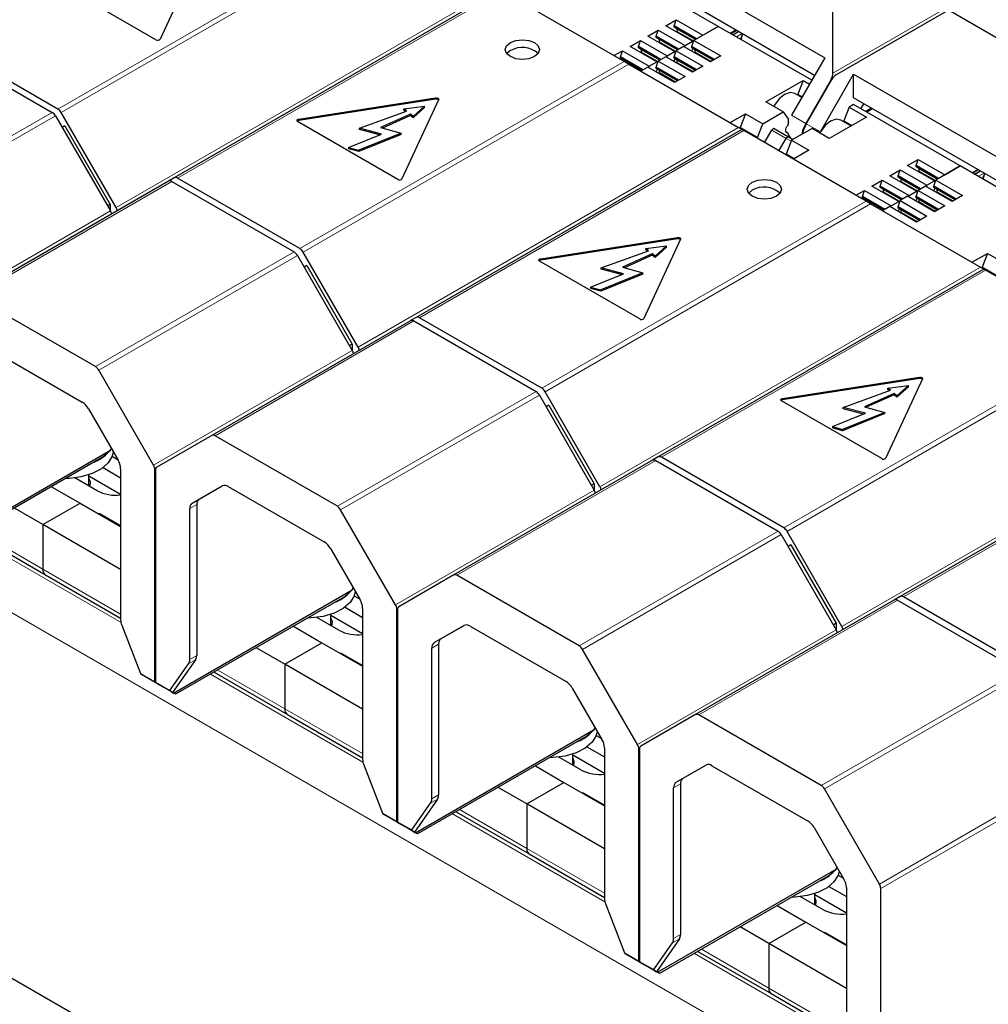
# Model space of a CAD drawing. Header units: millimetres. Extents: x 5 to 418, y 2 to 292.
# Tile 17 of 35: x 252 to 271, y 105 to 124. Entities that reach past the tile are written whole.
import ezdxf

# ---------------------------------------------------------------- set-up
doc = ezdxf.new("R2010")
doc.units = ezdxf.units.MM

msp = doc.modelspace()

# ---------------------------------------------------------------- linework, layer by layer
at = {"color": 7, "linetype": 'Continuous', "lineweight": 18}
for p, q in [((275.7158, 127.1103), (268.2429, 122.7963)), ((253.0208, 122.0898), (259.3888, 125.766)), ((253.0848, 122.0223), (259.4793, 125.7137)), ((261.636, 124.4685), (254.1631, 120.1545)), ((261.7378, 124.4099), (255.3698, 120.7337)), ((265.5082, 123.4268), (265.1837, 123.6141)), ((266.3447, 123.5089), (266.4578, 123.5743)), ((265.1575, 123.2243), (264.833, 123.4117)), ((264.8068, 123.0219), (264.4823, 123.2092)), ((265.8512, 123.0263), (265.5345, 123.2092)), ((257.7725, 119.3467), (264.1405, 123.0228)), ((257.8365, 119.2791), (264.231, 122.9706)), ((265.5005, 122.8239), (265.1837, 123.0067)), ((265.1498, 122.6214), (264.833, 122.8042)), ((268.2297, 122.6842), (268.2054, 122.6702)), ((260.4389, 122.2808), (260.4389, 122.3069)), ((249.0044, 119.7712), (252.9077, 122.0245)), ((249.0684, 119.7037), (252.9717, 121.9569)), ((257.7498, 121.8648), (257.7498, 121.891)), ((267.7075, 121.8078), (267.4303, 121.9678)), ((266.3877, 121.7253), (258.9149, 117.4114)), ((267.0407, 121.6755), (267.3235, 121.5122)), ((267.7188, 121.8012), (267.996, 121.6412)), ((266.4896, 121.6668), (260.1216, 117.9906)), ((267.3235, 121.5122), (267.4218, 121.4555)), ((270.26, 120.6837), (269.9355, 120.871)), ((271.0964, 120.7658), (271.2096, 120.8311)), ((255.2567, 120.6684), (251.3535, 118.4151)), ((269.9092, 120.4812), (269.5848, 120.6685)), ((269.5585, 120.2787), (269.2341, 120.4661)), ((270.603, 120.2832), (270.2862, 120.4661)), ((262.5243, 116.6036), (268.8923, 120.2797)), ((262.5883, 116.536), (268.9828, 120.2275)), ((270.2523, 120.0807), (269.9355, 120.2636)), ((254.05, 120.0892), (250.1468, 117.8359)), ((269.9015, 119.8783), (269.5848, 120.0611)), ((265.1907, 119.5377), (265.1907, 119.5638)), ((253.7562, 117.0281), (257.6594, 119.2814)), ((253.8202, 116.9605), (257.7234, 119.2138)), ((262.5015, 119.1217), (262.5015, 119.1478)), ((271.1395, 118.9822), (263.6667, 114.6682)), ((278.3784, 97.0321), (240.4774, 118.9118)), ((271.2413, 118.9236), (264.8733, 115.2475)), ((260.0084, 117.9253), (256.1052, 115.672)), ((267.2761, 113.8604), (273.644, 117.5366)), ((267.3401, 113.7929), (273.7346, 117.4843)), ((258.8018, 117.3461), (254.8985, 115.0928)), ((269.9424, 116.7945), (269.9424, 116.8207)), ((258.5079, 114.285), (262.4112, 116.5382)), ((258.5719, 114.2174), (262.4752, 116.4707)), ((267.2533, 116.3786), (267.2533, 116.4047)), ((275.8913, 116.2391), (268.4184, 111.9251)), ((275.9931, 116.1805), (269.6251, 112.5044)), ((264.7602, 115.1822), (260.857, 112.9289)), ((254.925, 115.0036), (254.9372, 115.0106)), ((263.5535, 114.6029), (259.6503, 112.3496)), ((255.6592, 114.3492), (255.795, 114.4276)), ((255.7453, 114.3177), (255.6095, 114.2393)), ((252.7245, 113.0501), (251.4059, 113.8113)), ((263.2597, 111.5418), (267.1629, 113.7951)), ((254.2591, 112.0009), (251.2644, 113.7297)), ((263.3237, 111.4743), (267.2269, 113.7276)), ((252.7245, 113.0501), (254.2519, 112.1684)), ((269.512, 112.439), (265.6087, 110.1858)), ((259.6768, 112.2604), (259.6889, 112.2674)), ((268.3053, 111.8598), (264.402, 109.6065)), ((260.411, 111.6061), (260.5467, 111.6844)), ((260.497, 111.5746), (260.3613, 111.4962)), ((255.5868, 111.193), (255.7225, 111.2714)), ((255.7453, 111.3562), (255.6095, 111.2778)), ((257.4763, 110.307), (256.1576, 111.0682)), ((268.0115, 108.7987), (271.9147, 111.052)), ((254.6432, 111.0005), (254.925, 110.8378)), ((254.6591, 110.9805), (254.9317, 110.8231)), ((259.0108, 109.2578), (256.0162, 110.9866)), ((268.0755, 108.7311), (271.9787, 110.9844)), ((254.9364, 110.8313), (255.2182, 110.6686)), ((254.943, 110.8166), (255.2156, 110.6592)), ((257.4763, 110.307), (259.0036, 109.4252)), ((264.4286, 109.5173), (264.4407, 109.5243)), ((273.057, 109.1167), (269.1538, 106.8634)), ((265.1627, 108.8629), (265.2985, 108.9413)), ((269.1803, 106.7742), (273.0835, 109.0275)), ((265.2488, 108.8314), (265.113, 108.7531)), ((260.3385, 108.4498), (260.4743, 108.5282)), ((260.497, 108.6131), (260.3613, 108.5347)), ((259.395, 108.2574), (259.6768, 108.0947)), ((259.4108, 108.2374), (259.6834, 108.08)), ((263.7626, 106.5146), (260.7679, 108.2434)), ((262.228, 107.5638), (260.9094, 108.3251)), ((259.6881, 108.0881), (259.97, 107.9254)), ((259.6947, 108.0735), (259.9673, 107.9161)), ((262.228, 107.5638), (263.7554, 106.6821)), ((265.2488, 105.87), (265.113, 105.7916)), ((265.0903, 105.7067), (265.2261, 105.7851)), ((264.1467, 105.5142), (264.4286, 105.3515)), ((264.1626, 105.4943), (264.4352, 105.3369)), ((268.5144, 103.7715), (265.5197, 105.5003)), ((266.9798, 104.8207), (265.6611, 105.582)), ((264.4399, 105.345), (264.7217, 105.1823)), ((264.4465, 105.3303), (264.7191, 105.173)), ((266.9798, 104.8207), (268.5071, 103.939))]:
    msp.add_line(p, q, dxfattribs=at)
at = {"color": 7, "linetype": 'Continuous', "lineweight": 25}
for p, q in [((263.8968, 125.5146), (268.0829, 123.098)), ((268.2429, 122.7963), (268.2429, 125.2866)), ((255.7459, 125.0161), (255.0254, 123.4637)), ((267.8829, 122.7516), (263.8968, 125.0527)), ((265.9898, 123.7138), (263.8968, 124.9221)), ((254.9451, 123.4513), (252.9765, 124.5877)), ((261.7003, 124.4315), (255.3058, 120.7401)), ((264.1405, 123.0228), (261.7378, 124.4099)), ((270.4639, 124.0044), (268.3072, 122.7592)), ((270.5545, 124.0134), (272.9572, 122.6263)), ((264.9575, 123.7252), (265.1611, 123.8427)), ((265.1215, 123.7219), (265.1611, 123.8427)), ((265.1611, 123.8427), (265.6872, 123.539)), ((264.6068, 123.5227), (264.8104, 123.6403)), ((264.7708, 123.5194), (264.8104, 123.6403)), ((264.8104, 123.6403), (265.3365, 123.3366)), ((265.4836, 123.4215), (264.9575, 123.7252)), ((265.5627, 123.4672), (265.1215, 123.7219)), ((265.1215, 123.6958), (265.1215, 123.7219)), ((265.5401, 123.4541), (265.1215, 123.6958)), ((265.1837, 123.6599), (265.1215, 123.6958)), ((265.5401, 123.4541), (265.1837, 123.6599)), ((265.1837, 123.6141), (265.1837, 123.6599)), ((265.9898, 123.7138), (265.5118, 123.4378)), ((265.6872, 123.539), (265.9898, 123.7138)), ((267.8263, 122.6536), (265.9898, 123.7138)), ((266.2218, 123.5799), (266.3349, 123.6452)), ((266.3523, 123.6352), (266.2392, 123.5698)), ((266.2731, 123.5502), (266.3863, 123.6156)), ((266.3907, 123.613), (266.2775, 123.5477)), ((253.0208, 122.0898), (250.6181, 123.4769)), ((264.2561, 123.3203), (264.4596, 123.4378)), ((264.4201, 123.317), (264.4596, 123.4378)), ((264.4596, 123.4378), (264.9857, 123.1341)), ((265.1329, 123.219), (264.6068, 123.5227)), ((265.212, 123.2647), (264.7708, 123.5194)), ((264.7708, 123.4933), (264.7708, 123.5194)), ((265.1894, 123.2517), (264.7708, 123.4933)), ((264.833, 123.4574), (264.7708, 123.4933)), ((265.1894, 123.2517), (264.833, 123.4574)), ((264.833, 123.4117), (264.833, 123.4574)), ((265.3365, 123.3366), (265.4836, 123.4215)), ((265.4722, 123.317), (265.5118, 123.4378)), ((265.4977, 123.3947), (265.4836, 123.4215)), ((265.5118, 123.4378), (266.0379, 123.1341)), ((266.4676, 123.5581), (266.4275, 123.4611)), ((250.5049, 123.4116), (252.9077, 122.0245)), ((261.9056, 123.2372), (261.8358, 123.1785)), ((263.9407, 123.1382), (264.1089, 123.2353)), ((264.0693, 123.1145), (264.1089, 123.2353)), ((264.1089, 123.2353), (264.635, 122.9316)), ((264.7821, 123.0166), (264.2561, 123.3203)), ((264.8613, 123.0623), (264.4201, 123.317)), ((264.4201, 123.2908), (264.4201, 123.317)), ((264.8387, 123.0492), (264.4201, 123.2908)), ((264.4823, 123.2549), (264.4201, 123.2908)), ((264.8387, 123.0492), (264.4823, 123.2549)), ((264.4823, 123.2092), (264.4823, 123.2549)), ((265.1215, 123.1145), (265.1611, 123.2353)), ((265.3082, 123.3203), (265.1611, 123.2353)), ((265.1611, 123.2353), (265.6872, 122.9316)), ((265.8343, 123.0166), (265.3082, 123.3203)), ((265.3365, 123.3366), (265.3275, 123.3092)), ((265.4694, 123.2272), (265.4977, 123.2761)), ((265.9135, 123.0623), (265.4722, 123.317)), ((265.4722, 123.2908), (265.4722, 123.317)), ((265.8908, 123.0492), (265.4722, 123.2908)), ((265.5345, 123.2549), (265.4722, 123.2908)), ((265.8908, 123.0492), (265.5345, 123.2549)), ((265.5345, 123.2092), (265.5345, 123.2549)), ((264.5106, 122.8598), (264.0693, 123.1145)), ((264.0693, 123.0884), (264.0693, 123.1145)), ((264.4879, 122.8467), (264.0693, 123.0884)), ((264.1316, 123.0524), (264.0693, 123.0884)), ((264.4879, 122.8467), (264.1316, 123.0524)), ((264.1316, 123.028), (264.1316, 123.0524)), ((264.7708, 122.912), (264.8104, 123.0329)), ((264.9575, 123.1178), (264.8104, 123.0329)), ((264.8104, 123.0329), (265.3365, 122.7292)), ((265.4836, 122.8141), (264.9575, 123.1178)), ((264.9857, 123.1341), (264.9768, 123.1067)), ((264.9857, 123.1341), (265.1329, 123.219)), ((265.1187, 123.0247), (265.147, 123.0737)), ((265.5627, 122.8598), (265.1215, 123.1145)), ((265.1215, 123.0884), (265.1215, 123.1145)), ((265.5401, 122.8467), (265.1215, 123.0884)), ((265.1837, 123.0524), (265.1215, 123.0884)), ((265.147, 123.1922), (265.1329, 123.219)), ((265.5401, 122.8467), (265.1837, 123.0524)), ((265.1837, 123.0067), (265.1837, 123.0524)), ((266.0379, 123.1341), (265.8343, 123.0166)), ((268.0829, 123.098), (267.4303, 121.9678)), ((264.231, 122.9706), (266.3877, 121.7253)), ((264.6068, 122.9153), (264.4667, 122.8345)), ((265.1329, 122.6116), (264.6068, 122.9153)), ((264.635, 122.9316), (264.626, 122.9042)), ((264.635, 122.9316), (264.7821, 123.0166)), ((264.768, 122.8223), (264.7963, 122.8712)), ((265.212, 122.6573), (264.7708, 122.912)), ((264.7708, 122.8859), (264.7708, 122.912)), ((265.1894, 122.6443), (264.7708, 122.8859)), ((264.833, 122.85), (264.7708, 122.8859)), ((264.7963, 122.9898), (264.7821, 123.0166)), ((265.1894, 122.6443), (264.833, 122.85)), ((264.833, 122.8042), (264.833, 122.85)), ((265.6872, 122.9316), (265.4836, 122.8141)), ((265.3365, 122.7292), (265.1329, 122.6116)), ((266.9262, 122.2296), (267.6557, 122.6507)), ((267.6557, 122.6507), (267.5511, 122.3814)), ((267.6557, 122.6507), (267.7824, 122.5776)), ((268.2054, 122.6702), (267.7075, 121.8078)), ((268.2167, 122.6636), (267.7188, 121.8012)), ((267.996, 121.6412), (268.6486, 122.7715)), ((268.6486, 122.7715), (272.8346, 120.3549)), ((268.6486, 122.3096), (268.6486, 122.7715)), ((257.7498, 121.891), (260.4389, 122.3069)), ((260.4389, 122.2808), (257.7498, 121.8648)), ((260.4977, 122.273), (259.7771, 120.7206)), ((267.6303, 122.3142), (267.4909, 122.3947)), ((267.5511, 122.3599), (267.5511, 122.3814)), ((267.5511, 122.3814), (267.6396, 122.3303)), ((272.6346, 120.0085), (268.6486, 122.3096)), ((259.8139, 122.0947), (260.2197, 122.1466)), ((259.8684, 122.0498), (259.8139, 122.0947)), ((259.8139, 122.0686), (259.8139, 122.0947)), ((259.8464, 122.0418), (259.8139, 122.0686)), ((260.2197, 122.1466), (259.9964, 121.9443)), ((260.2197, 122.1205), (259.9964, 121.9182)), ((260.2197, 122.1205), (260.2197, 122.1466)), ((267.2656, 122.0337), (266.9262, 122.2296)), ((268.5607, 122.1282), (268.4562, 121.8589)), ((268.6486, 122.1789), (268.5607, 122.1282)), ((268.5607, 122.1282), (268.9002, 121.9323)), ((270.7416, 120.9706), (268.6486, 122.1789)), ((268.792, 122.0961), (268.8486, 122.1941)), ((268.9994, 122.1071), (268.8862, 122.0417)), ((269.022, 122.094), (268.9088, 122.0287)), ((252.9717, 121.9569), (254.05, 120.0892)), ((254.1631, 120.1545), (253.0848, 122.0223)), ((258.9405, 121.715), (259.8684, 122.0498)), ((259.9418, 121.9892), (259.3566, 121.7253)), ((259.9418, 121.9631), (259.3929, 121.7155)), ((259.9964, 121.9443), (259.9418, 121.9892)), ((259.9418, 121.9631), (259.9418, 121.9892)), ((259.9964, 121.9182), (259.9418, 121.9631)), ((259.9964, 121.9182), (259.9964, 121.9443)), ((266.2202, 121.8221), (266.5243, 121.9976)), ((266.5243, 121.9976), (266.4198, 121.7282)), ((266.5243, 121.9976), (266.8637, 121.8017)), ((266.8637, 121.8017), (267.2656, 122.0337)), ((267.2656, 122.0337), (267.3701, 121.885)), ((267.3701, 121.8301), (267.3701, 121.885)), ((268.9002, 121.9323), (268.1707, 121.5112)), ((268.596, 121.7567), (268.396, 121.8721)), ((253.1583, 121.7564), (253.1051, 121.7257)), ((253.1583, 121.7564), (254.0482, 120.215)), ((259.6968, 120.7082), (257.7282, 121.8446)), ((259.3759, 121.5978), (258.9405, 121.715)), ((258.9405, 121.6889), (258.9405, 121.715)), ((259.3371, 121.5821), (258.9405, 121.6889)), ((259.3566, 121.7253), (259.7585, 121.6171)), ((266.4521, 121.6884), (260.0576, 117.997)), ((266.4198, 121.7069), (266.4198, 121.7282)), ((266.7592, 121.5323), (266.4198, 121.7282)), ((266.7592, 121.5323), (266.8637, 121.8017)), ((266.8991, 121.4303), (267.0407, 121.6755)), ((267.3715, 121.5399), (267.0887, 121.7032)), ((267.8313, 121.7071), (267.4294, 121.4751)), ((268.1707, 121.5112), (267.8313, 121.7071)), ((268.4562, 121.8589), (268.6146, 121.7674)), ((268.4562, 121.8374), (268.4562, 121.8589)), ((258.7279, 121.3358), (259.3759, 121.5978)), ((259.7585, 121.6171), (258.9288, 121.2817)), ((259.7585, 121.591), (258.9288, 121.2556)), ((259.7585, 121.591), (259.7585, 121.6171)), ((268.8923, 120.2797), (266.4896, 121.6668)), ((266.7592, 121.5323), (266.7592, 121.5111)), ((267.182, 121.2671), (267.3235, 121.5122)), ((267.3544, 121.6211), (267.3192, 121.6415)), ((267.4566, 121.4908), (267.3715, 121.5399)), ((258.7279, 121.3358), (258.9288, 121.2817)), ((258.7279, 121.3358), (258.7279, 121.3097)), ((258.9288, 121.2556), (258.7279, 121.3097)), ((267.4294, 121.4751), (267.3249, 121.2057)), ((267.4294, 121.4751), (267.7688, 121.2792)), ((258.9288, 121.2556), (258.9288, 121.2817)), ((267.4832, 121.1143), (267.3249, 121.2057)), ((267.3249, 121.1846), (267.3249, 121.2057)), ((267.7688, 121.2792), (267.4649, 121.1037)), ((269.7093, 120.9821), (269.9128, 121.0996)), ((269.8733, 120.9788), (269.9128, 121.0996)), ((269.9128, 121.0996), (270.4389, 120.7959)), ((270.2353, 120.6784), (269.7093, 120.9821)), ((270.3145, 120.7241), (269.8733, 120.9788)), ((269.8733, 120.9527), (269.8733, 120.9788)), ((270.2919, 120.711), (269.8733, 120.9527)), ((269.9355, 120.9167), (269.8733, 120.9527)), ((270.2919, 120.711), (269.9355, 120.9167)), ((269.9355, 120.871), (269.9355, 120.9167)), ((270.7416, 120.9706), (270.2636, 120.6947)), ((270.4389, 120.7959), (270.7416, 120.9706)), ((272.5781, 119.9105), (270.7416, 120.9706)), ((270.9735, 120.8367), (271.0867, 120.9021)), ((255.3058, 120.7401), (255.1938, 120.6754)), ((257.7725, 119.3467), (255.3698, 120.7337)), ((269.3585, 120.7796), (269.5621, 120.8971)), ((269.8846, 120.4759), (269.3585, 120.7796)), ((269.5226, 120.7763), (269.5621, 120.8971)), ((269.9638, 120.5216), (269.5226, 120.7763)), ((269.5226, 120.7502), (269.5226, 120.7763)), ((269.9411, 120.5085), (269.5226, 120.7502)), ((269.5848, 120.7143), (269.5226, 120.7502)), ((269.5621, 120.8971), (270.0882, 120.5934)), ((269.9411, 120.5085), (269.5848, 120.7143)), ((269.5848, 120.6685), (269.5848, 120.7143)), ((271.1041, 120.892), (270.9909, 120.8267)), ((271.0249, 120.8071), (271.138, 120.8724)), ((271.1424, 120.8699), (271.0293, 120.8046)), ((271.2194, 120.8149), (271.1792, 120.718)), ((255.1927, 120.6748), (251.2895, 118.4215)), ((255.2567, 120.6684), (257.6594, 119.2814)), ((269.0078, 120.5771), (269.2114, 120.6947)), ((269.5339, 120.2734), (269.0078, 120.5771)), ((269.1718, 120.5738), (269.2114, 120.6947)), ((269.613, 120.3191), (269.1718, 120.5738)), ((269.1718, 120.5477), (269.1718, 120.5738)), ((269.5904, 120.3061), (269.1718, 120.5477)), ((269.2341, 120.5118), (269.1718, 120.5477)), ((269.2114, 120.6947), (269.7375, 120.391)), ((270.06, 120.5771), (269.9128, 120.4922)), ((270.5861, 120.2734), (270.06, 120.5771)), ((270.0882, 120.5934), (270.0792, 120.566)), ((270.0882, 120.5934), (270.2353, 120.6784)), ((270.2212, 120.4841), (270.2495, 120.533)), ((270.224, 120.5738), (270.2636, 120.6947)), ((270.6652, 120.3191), (270.224, 120.5738)), ((270.224, 120.5477), (270.224, 120.5738)), ((270.6426, 120.3061), (270.224, 120.5477)), ((270.2862, 120.5118), (270.224, 120.5477)), ((270.2495, 120.6516), (270.2353, 120.6784)), ((270.2636, 120.6947), (270.7897, 120.391)), ((266.6574, 120.4941), (266.5876, 120.4353)), ((268.6924, 120.3951), (268.8607, 120.4922)), ((268.8211, 120.3714), (268.8607, 120.4922)), ((269.2623, 120.1167), (268.8211, 120.3714)), ((268.8211, 120.3452), (268.8211, 120.3714)), ((269.2397, 120.1036), (268.8211, 120.3452)), ((268.8833, 120.3093), (268.8211, 120.3452)), ((268.8607, 120.4922), (269.3868, 120.1885)), ((269.5904, 120.3061), (269.2341, 120.5118)), ((269.2341, 120.4661), (269.2341, 120.5118)), ((269.7093, 120.3747), (269.5621, 120.2897)), ((270.2353, 120.071), (269.7093, 120.3747)), ((269.7375, 120.391), (269.7285, 120.3636)), ((269.7375, 120.391), (269.8846, 120.4759)), ((269.8705, 120.2816), (269.8987, 120.3305)), ((269.8733, 120.3714), (269.9128, 120.4922)), ((270.3145, 120.1167), (269.8733, 120.3714)), ((269.8733, 120.3452), (269.8733, 120.3714)), ((270.2919, 120.1036), (269.8733, 120.3452)), ((269.9355, 120.3093), (269.8733, 120.3452)), ((269.8987, 120.4491), (269.8846, 120.4759)), ((269.9128, 120.4922), (270.4389, 120.1885)), ((270.6426, 120.3061), (270.2862, 120.5118)), ((270.2862, 120.4661), (270.2862, 120.5118)), ((270.7897, 120.391), (270.5861, 120.2734)), ((254.0482, 120.215), (253.9951, 120.1843)), ((254.0482, 120.215), (254.0482, 120.0923)), ((269.2397, 120.1036), (268.8833, 120.3093)), ((268.8833, 120.2849), (268.8833, 120.3093)), ((268.9828, 120.2275), (271.1395, 118.9822)), ((269.3585, 120.1722), (269.2185, 120.0914)), ((269.8846, 119.8685), (269.3585, 120.1722)), ((269.3868, 120.1885), (269.3778, 120.1611)), ((269.3868, 120.1885), (269.5339, 120.2734)), ((269.5198, 120.0791), (269.548, 120.1281)), ((269.5226, 120.1689), (269.5621, 120.2897)), ((269.9638, 119.9142), (269.5226, 120.1689)), ((269.5226, 120.1428), (269.5226, 120.1689)), ((269.9411, 119.9011), (269.5226, 120.1428)), ((269.5848, 120.1068), (269.5226, 120.1428)), ((269.548, 120.2466), (269.5339, 120.2734)), ((269.5621, 120.2897), (270.0882, 119.986)), ((270.2919, 120.1036), (269.9355, 120.3093)), ((269.9355, 120.2636), (269.9355, 120.3093)), ((270.4389, 120.1885), (270.2353, 120.071)), ((269.9411, 119.9011), (269.5848, 120.1068)), ((269.5848, 120.0611), (269.5848, 120.1068)), ((270.0882, 119.986), (269.8846, 119.8685)), ((262.5015, 119.1478), (265.1907, 119.5638)), ((265.1907, 119.5377), (262.5015, 119.1217)), ((265.2494, 119.5299), (264.5289, 117.9775)), ((264.5657, 119.3516), (264.9714, 119.4035)), ((264.9714, 119.4035), (264.7481, 119.2012)), ((264.9714, 119.3774), (264.7481, 119.175)), ((264.9714, 119.3774), (264.9714, 119.4035)), ((257.7234, 119.2138), (258.8018, 117.3461)), ((258.9149, 117.4114), (257.8365, 119.2791)), ((263.6922, 118.9719), (264.6202, 119.3066)), ((264.6936, 119.2461), (264.1084, 118.9822)), ((264.6936, 119.22), (264.1447, 118.9724)), ((264.6202, 119.3066), (264.5657, 119.3516)), ((264.5657, 119.3255), (264.5657, 119.3516)), ((264.5981, 119.2987), (264.5657, 119.3255)), ((264.7481, 119.2012), (264.6936, 119.2461)), ((264.6936, 119.22), (264.6936, 119.2461)), ((264.7481, 119.175), (264.6936, 119.22)), ((264.7481, 119.175), (264.7481, 119.2012)), ((270.972, 119.0789), (271.276, 119.2545)), ((271.276, 119.2545), (271.1715, 118.9851)), ((271.276, 119.2545), (271.6154, 119.0585)), ((257.91, 119.0133), (257.8569, 118.9826)), ((257.91, 119.0133), (258.8, 117.4718)), ((264.4486, 117.965), (262.48, 119.1015)), ((264.1277, 118.8547), (263.6922, 118.9719)), ((263.6922, 118.9458), (263.6922, 118.9719)), ((264.1084, 118.9822), (264.5102, 118.874)), ((271.1715, 118.9637), (271.1715, 118.9851)), ((271.5109, 118.7892), (271.1715, 118.9851)), ((263.4797, 118.5927), (264.1277, 118.8547)), ((264.5102, 118.874), (263.6806, 118.5386)), ((264.5102, 118.8478), (263.6806, 118.5125)), ((264.0889, 118.839), (263.6922, 118.9458)), ((264.5102, 118.8478), (264.5102, 118.874)), ((271.2038, 118.9453), (264.8093, 115.2538)), ((273.644, 117.5366), (271.2413, 118.9236)), ((263.4797, 118.5927), (263.6806, 118.5386)), ((263.4797, 118.5927), (263.4797, 118.5666)), ((253.7562, 117.0281), (251.3535, 118.4151)), ((263.6806, 118.5125), (263.4797, 118.5666)), ((263.6806, 118.5125), (263.6806, 118.5386)), ((259.9444, 117.9316), (256.0412, 115.6784)), ((260.0576, 117.997), (259.9455, 117.9322)), ((260.0084, 117.9253), (262.4112, 116.5382)), ((262.5243, 116.6036), (260.1216, 117.9906)), ((258.8, 117.4718), (258.7469, 117.4412)), ((258.8, 117.4718), (258.8, 117.3491)), ((251.6109, 117.4173), (253.4988, 116.3275)), ((254.8985, 115.0928), (253.8202, 116.9605)), ((267.2533, 116.4047), (269.9424, 116.8207)), ((269.9424, 116.7945), (267.2533, 116.3786)), ((270.0012, 116.7867), (269.2807, 115.2343)), ((269.3174, 116.6085), (269.7232, 116.6604)), ((269.7232, 116.6604), (269.4999, 116.458)), ((269.7232, 116.6343), (269.7232, 116.6604)), ((262.4752, 116.4707), (263.5535, 114.6029)), ((263.6667, 114.6682), (262.5883, 116.536)), ((268.444, 116.2288), (269.3719, 116.5635)), ((269.4454, 116.503), (268.8601, 116.239)), ((269.4454, 116.4768), (268.8964, 116.2293)), ((269.3719, 116.5635), (269.3174, 116.6085)), ((269.3174, 116.5823), (269.3174, 116.6085)), ((269.3499, 116.5555), (269.3174, 116.5823)), ((269.4999, 116.458), (269.4454, 116.503)), ((269.4454, 116.4768), (269.4454, 116.503)), ((269.4999, 116.4319), (269.4454, 116.4768)), ((269.7232, 116.6343), (269.4999, 116.4319)), ((269.4999, 116.4319), (269.4999, 116.458)), ((262.6618, 116.2701), (262.6087, 116.2395)), ((262.6618, 116.2701), (263.5517, 114.7287)), ((269.2003, 115.2219), (267.2318, 116.3584)), ((253.6188, 116.2008), (254.2022, 115.1903)), ((268.2314, 115.8496), (268.8795, 116.1115)), ((269.262, 116.1308), (268.4323, 115.7955)), ((269.262, 116.1047), (268.4323, 115.7694)), ((268.8795, 116.1115), (268.444, 116.2288)), ((268.444, 116.2026), (268.444, 116.2288)), ((268.8407, 116.0958), (268.444, 116.2026)), ((268.8601, 116.239), (269.262, 116.1308)), ((269.262, 116.1047), (269.262, 116.1308)), ((275.9556, 116.2021), (269.5611, 112.5107)), ((256.0412, 115.6784), (254.9629, 115.0556)), ((268.2314, 115.8496), (268.4323, 115.7955)), ((268.2314, 115.8496), (268.2314, 115.8234)), ((268.4323, 115.7694), (268.2314, 115.8234)), ((268.4323, 115.7694), (268.4323, 115.7955)), ((258.5079, 114.285), (256.1052, 115.672)), ((250.5392, 113.3588), (254.0492, 115.3852)), ((253.8947, 115.2481), (254.0492, 115.3852)), ((254.0492, 115.3852), (254.0695, 115.4202)), ((253.8947, 115.2481), (250.5806, 113.3349)), ((254.0871, 115.268), (254.1925, 115.2071)), ((264.6962, 115.1885), (260.793, 112.9352)), ((264.8093, 115.2538), (264.6973, 115.1891)), ((264.7602, 115.1822), (267.1629, 113.7951)), ((267.2761, 113.8604), (264.8733, 115.2475)), ((253.6288, 114.6835), (253.6288, 114.9052)), ((253.9071, 115.0453), (254.2519, 114.8462)), ((254.2519, 115.0231), (254.2519, 112.0616)), ((254.925, 110.8378), (254.925, 115.0036)), ((254.9364, 114.997), (254.9364, 110.8313)), ((253.788, 114.5916), (253.3517, 114.8434)), ((254.2519, 114.5196), (253.6288, 114.8793)), ((263.5517, 114.7287), (263.4986, 114.698)), ((263.5517, 114.7287), (263.5517, 114.606)), ((252.8937, 114.6703), (253.4543, 114.3467)), ((255.6592, 114.3492), (256.2426, 114.6861)), ((255.795, 114.4276), (256.2443, 114.687)), ((256.3626, 114.6742), (258.2505, 113.5844)), ((252.7245, 113.9254), (253.4543, 114.3467)), ((253.4543, 114.3467), (254.2519, 113.8862)), ((252.7245, 113.9254), (252.164, 114.249)), ((253.8164, 114.1377), (253.8276, 114.1442)), ((254.2519, 113.8992), (253.8276, 114.1442)), ((253.8276, 114.1312), (253.8276, 114.1442)), ((255.6095, 111.2778), (255.6095, 114.2393)), ((255.7453, 114.3177), (255.7453, 111.3562)), ((259.6503, 112.3496), (258.5719, 114.2174)), ((251.3355, 113.7708), (252.7742, 112.9402)), ((252.7245, 113.9254), (252.7245, 113.0501)), ((254.2519, 113.0437), (252.7245, 113.9254)), ((268.4184, 111.9251), (267.3401, 113.7929)), ((267.2269, 113.7276), (268.3053, 111.8598)), ((258.3705, 113.4577), (258.9539, 112.4472)), ((267.4136, 113.527), (267.3604, 113.4963)), ((267.4136, 113.527), (268.3035, 111.9856)), ((252.7742, 112.9402), (254.2519, 112.0872)), ((260.793, 112.9352), (259.7146, 112.3125)), ((263.2597, 111.5418), (260.857, 112.9289)), ((255.2909, 110.6157), (258.801, 112.642)), ((258.6464, 112.505), (258.801, 112.642)), ((258.801, 112.642), (258.8212, 112.6771)), ((258.6464, 112.505), (255.3323, 110.5918)), ((258.8389, 112.5248), (258.9442, 112.464)), ((269.448, 112.4454), (265.5447, 110.1921)), ((269.5611, 112.5107), (269.4491, 112.446)), ((269.512, 112.439), (271.9147, 111.052)), ((272.0278, 111.1173), (269.6251, 112.5044)), ((258.6589, 112.3021), (259.0036, 112.1031)), ((259.0036, 112.2799), (259.0036, 109.3185)), ((259.6768, 108.0947), (259.6768, 112.2604)), ((259.6881, 112.2539), (259.6881, 108.0881)), ((258.5398, 111.8484), (258.1035, 112.1003)), ((258.3805, 111.9403), (258.3805, 112.162)), ((259.0036, 111.7765), (258.3805, 112.1362)), ((254.2746, 111.9505), (254.6432, 111.0005)), ((257.6455, 111.9271), (258.206, 111.6036)), ((260.411, 111.6061), (260.9944, 111.943)), ((260.5467, 111.6844), (260.996, 111.9439)), ((261.1144, 111.9311), (263.0023, 110.8412)), ((268.3035, 111.9856), (268.2504, 111.9549)), ((268.3035, 111.9856), (268.3035, 111.8629)), ((257.4763, 111.1823), (256.9158, 111.5059)), ((257.4763, 111.1823), (258.206, 111.6036)), ((258.206, 111.6036), (259.0036, 111.1431)), ((260.3613, 108.5347), (260.3613, 111.4962)), ((260.497, 111.5746), (260.497, 108.6131)), ((264.402, 109.6065), (263.3237, 111.4743)), ((255.7225, 111.2714), (255.2702, 110.6277)), ((258.5681, 111.3945), (258.5794, 111.401)), ((259.0036, 111.1561), (258.5794, 111.401)), ((258.5794, 111.388), (258.5794, 111.401)), ((255.2182, 110.6686), (255.5868, 111.193)), ((257.4763, 111.1823), (257.4763, 110.307)), ((259.0036, 110.3006), (257.4763, 111.1823)), ((254.8628, 110.8629), (254.6591, 110.9805)), ((254.8628, 110.8629), (254.8911, 110.8465)), ((254.9402, 110.8182), (254.8911, 110.8465)), ((256.0873, 111.0276), (257.526, 110.1971)), ((254.943, 110.8166), (254.9317, 110.8231)), ((254.9402, 110.8182), (255.0947, 110.7289)), ((255.2192, 110.6571), (254.943, 110.8166)), ((255.2079, 110.6636), (255.0947, 110.7289)), ((255.2702, 110.6277), (255.2156, 110.6592)), ((255.3323, 110.5918), (255.2192, 110.6571)), ((263.1223, 110.7146), (263.7057, 109.7041)), ((257.7749, 101.7406), (242.4573, 110.5833)), ((255.2418, 110.6441), (255.2909, 110.6157)), ((255.2418, 110.6441), (255.2702, 110.6277)), ((255.3323, 110.5918), (255.2909, 110.6157)), ((257.526, 110.1971), (259.0036, 109.3441)), ((265.5447, 110.1921), (264.4664, 109.5694)), ((268.0115, 108.7987), (265.6087, 110.1858)), ((260.0427, 107.8726), (263.5528, 109.8989)), ((263.3982, 109.7619), (263.5528, 109.8989)), ((263.5528, 109.8989), (263.573, 109.9339)), ((263.3982, 109.7619), (260.0841, 107.8487)), ((263.5906, 109.7817), (263.696, 109.7209)), ((263.4106, 109.559), (263.7554, 109.36)), ((263.7554, 109.5368), (263.7554, 106.5753)), ((264.4286, 105.3515), (264.4286, 109.5173)), ((264.4399, 109.5108), (264.4399, 105.345)), ((263.2915, 109.1053), (262.8552, 109.3572)), ((263.1323, 109.1972), (263.1323, 109.4189)), ((263.7554, 109.0333), (263.1323, 109.393)), ((259.0264, 109.2074), (259.395, 108.2574)), ((262.3972, 109.184), (262.9578, 108.8604)), ((265.1627, 108.8629), (265.7461, 109.1998)), ((265.2985, 108.9413), (265.7478, 109.2007)), ((265.8661, 109.188), (267.754, 108.0981)), ((262.228, 108.4392), (261.6675, 108.7628)), ((262.228, 108.4392), (262.9578, 108.8604)), ((262.9578, 108.8604), (263.7554, 108.4)), ((265.113, 105.7916), (265.113, 108.7531)), ((265.2488, 108.8314), (265.2488, 105.87)), ((269.1538, 106.8634), (268.0755, 108.7311)), ((260.4743, 108.5282), (260.0219, 107.8846)), ((263.3199, 108.6514), (263.3311, 108.6579)), ((263.7554, 108.413), (263.3311, 108.6579)), ((263.3311, 108.6449), (263.3311, 108.6579)), ((259.97, 107.9254), (260.3385, 108.4498)), ((262.228, 108.4392), (262.228, 107.5638)), ((263.7554, 107.5574), (262.228, 108.4392)), ((259.6145, 108.1198), (259.4108, 108.2374)), ((260.8391, 108.2845), (262.2778, 107.454)), ((259.6145, 108.1198), (259.6429, 108.1034)), ((259.692, 108.0751), (259.6429, 108.1034)), ((259.6947, 108.0735), (259.6834, 108.08)), ((259.692, 108.0751), (259.8465, 107.9858)), ((259.971, 107.914), (259.6947, 108.0735)), ((259.9596, 107.9205), (259.8465, 107.9858)), ((267.874, 107.9714), (268.4574, 106.9609)), ((260.0219, 107.8846), (259.9673, 107.9161)), ((260.0841, 107.8487), (259.971, 107.914)), ((259.9936, 107.9009), (260.0427, 107.8726)), ((259.9936, 107.9009), (260.0219, 107.8846)), ((260.0841, 107.8487), (260.0427, 107.8726)), ((262.2778, 107.454), (263.7554, 106.6009)), ((268.3045, 107.1558), (268.3247, 107.1908)), ((264.7944, 105.1295), (268.3045, 107.1558)), ((268.15, 107.0187), (264.8358, 105.1055)), ((268.15, 107.0187), (268.3045, 107.1558)), ((268.3424, 107.0386), (268.4477, 106.9777)), ((268.1624, 106.8159), (268.5071, 106.6168)), ((268.5071, 106.7937), (268.5071, 103.8322)), ((268.0433, 106.3622), (267.607, 106.614)), ((267.8841, 106.4541), (267.8841, 106.6758)), ((268.5071, 106.2902), (267.8841, 106.6499)), ((269.1803, 102.6084), (269.1803, 106.7742)), ((263.7781, 106.4642), (264.1467, 105.5142)), ((267.149, 106.4409), (267.7095, 106.1173)), ((266.9798, 105.696), (266.4193, 106.0196)), ((266.9798, 105.696), (267.7095, 106.1173)), ((267.7095, 106.1173), (268.5071, 105.6568)), ((268.0716, 105.9083), (268.0829, 105.9148)), ((268.5071, 105.6698), (268.0829, 105.9148)), ((268.0829, 105.9018), (268.0829, 105.9148)), ((264.7217, 105.1823), (265.0903, 105.7067)), ((265.2261, 105.7851), (264.7737, 105.1414)), ((266.9798, 105.696), (266.9798, 104.8207)), ((268.5071, 104.8143), (266.9798, 105.696)), ((264.3663, 105.3766), (264.1626, 105.4943)), ((265.5908, 105.5414), (267.0295, 104.7108)), ((264.3663, 105.3766), (264.3946, 105.3603)), ((264.4437, 105.3319), (264.3946, 105.3603)), ((264.4465, 105.3303), (264.4352, 105.3369)), ((264.4437, 105.3319), (264.5983, 105.2427)), ((264.7227, 105.1708), (264.4465, 105.3303)), ((264.7114, 105.1774), (264.5983, 105.2427)), ((264.7737, 105.1414), (264.7191, 105.173)), ((264.8358, 105.1055), (264.7227, 105.1708)), ((264.7453, 105.1578), (264.7944, 105.1295)), ((264.7453, 105.1578), (264.7737, 105.1414)), ((264.8358, 105.1055), (264.7944, 105.1295)), ((267.0295, 104.7108), (268.5071, 103.8578))]:
    msp.add_line(p, q, dxfattribs=at)
at = {"color": 7, "linetype": 'Continuous', "lineweight": 25, "flags": 128}
for points in [[(261.9056, 123.394), (262.0146, 123.4361), (262.1432, 123.4508), (262.2718, 123.4361), (262.3808, 123.394), (262.4536, 123.3311), (262.4792, 123.2569), (262.4536, 123.1826), (262.3808, 123.1197), (262.2718, 123.0777), (262.1432, 123.0629), (262.0146, 123.0777), (261.9056, 123.1197), (261.8328, 123.1826), (261.8072, 123.2569), (261.8328, 123.3311), (261.9056, 123.394)], [(266.443, 123.4521), (266.4517, 123.5025), (266.471, 123.5666)], [(260.4389, 122.3069), (260.4513, 122.3079), (260.4637, 122.3069), (260.4753, 122.3042), (260.4853, 122.2998), (260.4929, 122.294), (260.4977, 122.2873), (260.4993, 122.2802), (260.4977, 122.273)], [(267.4909, 122.3947), (267.3992, 122.4125), (267.2909, 122.3748), (267.1827, 122.2875), (267.0909, 122.1637), (267.0787, 122.1416)], [(257.7282, 121.8446), (257.7206, 121.8504), (257.7158, 121.857), (257.7142, 121.8642), (257.7158, 121.8714), (257.7206, 121.8781), (257.7282, 121.8838), (257.7382, 121.8882), (257.7498, 121.891)], [(268.396, 121.8721), (268.3043, 121.89), (268.196, 121.8523), (268.0878, 121.765), (267.996, 121.6412)], [(267.0887, 121.7032), (267.0835, 121.7051), (267.0776, 121.7053), (267.0713, 121.7039), (267.0647, 121.7008), (267.058, 121.6962), (267.0517, 121.6903), (267.0458, 121.6833), (267.0407, 121.6755)], [(267.3544, 121.6211), (267.3377, 121.6234), (267.3247, 121.6328), (267.3164, 121.6486), (267.3136, 121.6694), (267.3164, 121.6935), (267.3247, 121.7189), (267.3377, 121.7434), (267.3544, 121.7649)], [(267.7075, 121.8078), (267.6462, 121.6664), (267.6293, 121.5905)], [(267.7188, 121.8012), (267.6575, 121.6599), (267.6429, 121.5984)], [(267.3235, 121.5122), (267.3286, 121.5201), (267.3345, 121.5271), (267.3409, 121.533), (267.3475, 121.5375), (267.3541, 121.5406), (267.3605, 121.5421), (267.3663, 121.5418), (267.3715, 121.5399)], [(267.3715, 121.5399), (267.3663, 121.5418), (267.3605, 121.5421), (267.3541, 121.5406), (267.3475, 121.5375), (267.3409, 121.533), (267.3345, 121.5271), (267.3286, 121.5201), (267.3235, 121.5122)], [(266.6574, 120.6509), (266.7664, 120.6929), (266.8949, 120.7077), (267.0235, 120.6929), (267.1325, 120.6509), (267.2054, 120.588), (267.2309, 120.5137), (267.2054, 120.4395), (267.1325, 120.3766), (267.0235, 120.3345), (266.8949, 120.3198), (266.7664, 120.3345), (266.6574, 120.3766), (266.5845, 120.4395), (266.5589, 120.5137), (266.5845, 120.588), (266.6574, 120.6509)], [(271.1948, 120.709), (271.2034, 120.7594), (271.2228, 120.8235)], [(265.1907, 119.5638), (265.2031, 119.5648), (265.2155, 119.5638), (265.2271, 119.561), (265.237, 119.5566), (265.2447, 119.5509), (265.2494, 119.5442), (265.2511, 119.537), (265.2494, 119.5299)], [(262.48, 119.1015), (262.4724, 119.1072), (262.4676, 119.1139), (262.4659, 119.1211), (262.4676, 119.1282), (262.4724, 119.1349), (262.48, 119.1407), (262.4899, 119.1451), (262.5015, 119.1478)], [(269.9424, 116.8207), (269.9548, 116.8216), (269.9673, 116.8207), (269.9788, 116.8179), (269.9888, 116.8135), (269.9964, 116.8078), (270.0012, 116.8011), (270.0028, 116.7939), (270.0012, 116.7867)], [(267.2318, 116.3584), (267.2241, 116.3641), (267.2193, 116.3708), (267.2177, 116.3779), (267.2193, 116.3851), (267.2241, 116.3918), (267.2318, 116.3975), (267.2417, 116.4019), (267.2533, 116.4047)], [(254.1073, 115.3542), (254.0869, 115.2674), (254.0067, 115.1364), (253.8726, 115.0211), (253.693, 114.9286), (253.4793, 114.8648), (253.2448, 114.8337), (253.1723, 114.8311)], [(253.6499, 114.6713), (253.6588, 114.7576), (253.6288, 114.8347)], [(258.8591, 112.6115), (258.8386, 112.5243), (258.7585, 112.3933), (258.6244, 112.2779), (258.4448, 112.1854), (258.231, 112.1216), (257.9965, 112.0905), (257.924, 112.0879)], [(258.4017, 111.9281), (258.4106, 112.0145), (258.3805, 112.0916)], [(263.6108, 109.8683), (263.5904, 109.7811), (263.5102, 109.6501), (263.3761, 109.5348), (263.1966, 109.4423), (262.9828, 109.3785), (262.7483, 109.3474), (262.6758, 109.3448)], [(263.1534, 109.185), (263.1624, 109.2714), (263.1323, 109.3485)], [(268.3626, 107.1248), (268.3422, 107.038), (268.262, 106.907), (268.1279, 106.7917), (267.9483, 106.6992), (267.7346, 106.6354), (267.5, 106.6043), (267.4275, 106.6017)], [(267.9052, 106.4419), (267.9141, 106.5282), (267.8841, 106.6053)]]:
    msp.add_lwpolyline(points, dxfattribs=at)
at = {"color": 7, "linetype": 'Continuous', "lineweight": 25}
for centre, radius, start, end in [((265.1315, 123.6152), 0.0522, 339.11681, 358.81851), ((254.9778, 123.5054), 0.0632, 238.81307, 318.77301), ((262.1375, 122.8316), 0.4672, 47.9319, 119.75737), ((264.7808, 123.4127), 0.0522, 339.11681, 358.81851), ((264.4301, 123.2103), 0.0522, 339.11681, 358.81851), ((265.4822, 123.2103), 0.0522, 339.11681, 358.81851), ((265.1315, 123.0078), 0.0522, 339.11681, 358.81851), ((264.7808, 122.8053), 0.0522, 339.11681, 358.81851), ((260.4529, 122.2213), 0.0612, 47.17916, 103.27115), ((252.9231, 121.9331), 0.1847, 28.85561, 58.04533), ((252.8099, 121.8678), 0.1847, 28.85561, 58.04533), ((257.7542, 121.8157), 0.0493, 95.1289, 134.09832), ((267.8992, 121.6682), 0.5533, 162.99053, 169.93284), ((267.5218, 121.6487), 0.1696, 189.37606, 237.37528), ((255.3323, 120.6814), 0.0644, 54.38183, 114.31395), ((259.7296, 120.7623), 0.0632, 238.81307, 318.77301), ((269.8833, 120.8721), 0.0522, 339.11681, 358.81851), ((255.2192, 120.6161), 0.0644, 54.38183, 114.31395), ((266.8892, 120.0885), 0.4672, 47.9319, 119.75737), ((269.5325, 120.6696), 0.0522, 339.11681, 358.81851), ((269.1818, 120.4671), 0.0522, 339.11681, 358.81851), ((270.234, 120.4671), 0.0522, 339.11681, 358.81851), ((253.9884, 120.052), 0.2026, 11.96427, 30.39985), ((269.8833, 120.2647), 0.0522, 339.11681, 358.81851), ((253.8752, 119.9866), 0.2026, 11.96427, 30.39985), ((269.5325, 120.0622), 0.0522, 339.11681, 358.81851), ((265.2047, 119.4782), 0.0612, 47.17916, 103.27115), ((257.5617, 119.1247), 0.1847, 28.85561, 58.04533), ((257.6748, 119.19), 0.1847, 28.85561, 58.04533), ((262.5059, 119.0726), 0.0493, 95.1289, 134.09832), ((260.0841, 117.9383), 0.0644, 54.38183, 114.31395), ((259.971, 117.873), 0.0644, 54.38183, 114.31395), ((264.4813, 118.0191), 0.0632, 238.81307, 318.77301), ((258.627, 117.2435), 0.2026, 11.96427, 30.39985), ((258.7401, 117.3088), 0.2026, 11.96427, 30.39985), ((253.6585, 116.8714), 0.1847, 28.85561, 58.04533), ((269.9565, 116.735), 0.0612, 47.17916, 103.27115), ((262.3134, 116.3816), 0.1847, 28.85561, 58.04533), ((262.4266, 116.4469), 0.1847, 28.85561, 58.04533), ((253.3155, 116.0337), 0.3462, 28.85561, 58.04533), ((267.2577, 116.3295), 0.0493, 95.1289, 134.09832), ((256.0677, 115.6197), 0.0644, 54.38183, 114.31395), ((253.4614, 115.8339), 0.7319, 291.53416, 318.99606), ((253.9058, 115.0112), 0.3463, 1.9565, 31.14373), ((264.7227, 115.1298), 0.0644, 54.38183, 114.31395), ((264.8358, 115.1952), 0.0644, 54.38183, 114.31395), ((269.2331, 115.276), 0.0632, 238.81307, 318.77301), ((254.7405, 114.9973), 0.1847, 1.9565, 31.14373), ((255.0004, 115.0033), 0.0644, 125.69804, 185.62038), ((254.1531, 115.2967), 0.7941, 242.62667, 277.14484), ((256.2923, 114.5761), 0.1207, 54.38183, 114.31395), ((263.3787, 114.5004), 0.2026, 11.96427, 30.39985), ((263.4919, 114.5657), 0.2026, 11.96427, 30.39985), ((255.7297, 114.2511), 0.1207, 125.69804, 185.62038), ((255.8654, 114.3295), 0.1207, 125.69804, 185.62038), ((258.4102, 114.1283), 0.1847, 28.85561, 58.04533), ((267.0652, 113.6384), 0.1847, 28.85561, 58.04533), ((267.1783, 113.7037), 0.1847, 28.85561, 58.04533), ((258.0673, 113.2906), 0.3462, 28.85561, 58.04533), ((252.8387, 113.0356), 0.1151, 172.74417, 235.94365), ((252.8421, 113.0371), 0.1183, 173.70115, 234.98667), ((260.8195, 112.8766), 0.0644, 54.38183, 114.31395), ((258.2131, 113.0907), 0.7319, 291.53416, 318.99606), ((258.6576, 112.2681), 0.3463, 1.9565, 31.14373), ((269.4745, 112.3867), 0.0644, 54.38183, 114.31395), ((269.5876, 112.452), 0.0644, 54.38183, 114.31395), ((259.4922, 112.2541), 0.1847, 1.9565, 31.14373), ((259.7522, 112.2602), 0.0644, 125.69804, 185.62038), ((254.5643, 112.0676), 0.3125, 181.10815, 202.02116), ((258.9049, 112.5536), 0.7941, 242.62667, 277.14484), ((261.0441, 111.833), 0.1207, 54.38183, 114.31395), ((268.1305, 111.7573), 0.2026, 11.96427, 30.39985), ((268.2436, 111.8226), 0.2026, 11.96427, 30.39985), ((260.6172, 111.5864), 0.1207, 125.69804, 185.62038), ((260.4814, 111.508), 0.1207, 125.69804, 185.62038), ((263.162, 111.3852), 0.1847, 28.85561, 58.04533), ((255.4623, 111.2718), 0.1473, 327.6508, 2.35148), ((255.5981, 111.3502), 0.1473, 327.6508, 2.35148), ((254.9411, 110.8362), 0.0161, 174.37962, 234.30196), ((254.9524, 110.8297), 0.0161, 174.37962, 234.30196), ((262.819, 110.5475), 0.3462, 28.85561, 58.04533), ((257.5904, 110.2924), 0.1151, 172.74417, 235.94365), ((257.5939, 110.294), 0.1183, 173.70115, 234.98667), ((265.5712, 110.1334), 0.0644, 54.38183, 114.31395), ((262.9649, 110.3476), 0.7319, 291.53416, 318.99606), ((263.4093, 109.525), 0.3463, 1.9565, 31.14373), ((264.244, 109.511), 0.1847, 1.9565, 31.14373), ((264.504, 109.5171), 0.0644, 125.69804, 185.62038), ((259.316, 109.3245), 0.3125, 181.10815, 202.02116), ((263.6566, 109.8104), 0.7941, 242.62667, 277.14484), ((265.7958, 109.0898), 0.1207, 54.38183, 114.31395), ((265.369, 108.8433), 0.1207, 125.69804, 185.62038), ((265.2332, 108.7649), 0.1207, 125.69804, 185.62038), ((267.9137, 108.642), 0.1847, 28.85561, 58.04533), ((260.2141, 108.5287), 0.1473, 327.6508, 2.35148), ((260.3499, 108.607), 0.1473, 327.6508, 2.35148), ((259.6928, 108.0931), 0.0161, 174.37962, 234.30196), ((259.7041, 108.0866), 0.0161, 174.37962, 234.30196), ((267.5708, 107.8043), 0.3462, 28.85561, 58.04533), ((262.3422, 107.5493), 0.1151, 172.74417, 235.94365), ((262.3456, 107.5509), 0.1183, 173.70115, 234.98667), ((267.7166, 107.6045), 0.7319, 291.53416, 318.99606), ((268.1611, 106.7818), 0.3463, 1.9565, 31.14373), ((268.9957, 106.7679), 0.1847, 1.9565, 31.14373), ((264.0678, 106.5814), 0.3125, 181.10815, 202.02116), ((268.4084, 107.0673), 0.7941, 242.62667, 277.14484), ((265.1016, 105.8639), 0.1473, 327.6508, 2.35148), ((264.9659, 105.7855), 0.1473, 327.6508, 2.35148), ((264.4446, 105.35), 0.0161, 174.37962, 234.30196), ((264.4559, 105.3434), 0.0161, 174.37962, 234.30196), ((267.094, 104.8062), 0.1151, 172.74417, 235.94365), ((267.0974, 104.8077), 0.1183, 173.70115, 234.98667)]:
    msp.add_arc(centre, radius, start, end, dxfattribs=at)
for centre, major_axis, ratio, start_param, end_param in [((264.231, 122.9706), (0.128, -0.0739), 0.0000704, 1.570837, 2.3562351), ((268.1149, 122.7224), (0.0905, 0.1568), 0.5773346, 4.7124296, 5.4978278), ((268.3072, 122.6114), (0.0905, 0.1568), 0.5773346, 0.7854388, 1.570837), ((266.3877, 121.7253), (0.128, -0.0739), 0.0000704, 1.0458741, 1.570837), ((266.5801, 121.6145), (0.128, -0.0739), 0.0000704, 2.3562351, 3.1416333), ((268.9828, 120.2274), (0.128, -0.0739), 0.0000704, 1.570837, 2.3562351), ((271.1395, 118.9822), (0.128, -0.0739), 0.0000704, 1.0458741, 1.570837), ((271.3318, 118.8714), (0.128, -0.0739), 0.0000704, 2.3562351, 3.1416333), ((254.6658, 111.0136), (-0.0079, 0.0357), 0.6978876, 1.7879792, 2.5733774), ((255.2408, 110.6816), (0.0257, 0.022), 0.2184431, 2.4328816, 3.2182798), ((259.4176, 108.2704), (-0.0079, 0.0357), 0.6978876, 1.7879792, 2.5733774), ((259.9926, 107.9385), (0.0257, 0.022), 0.2184431, 2.4328816, 3.2182798), ((264.1693, 105.5273), (-0.0079, 0.0357), 0.6978876, 1.7879792, 2.5733774), ((264.7443, 105.1954), (0.0257, 0.022), 0.2184431, 2.4328816, 3.2182798)]:
    msp.add_ellipse(centre, major_axis=major_axis, ratio=ratio, start_param=start_param, end_param=end_param, dxfattribs=at)

doc.saveas('drawing.dxf')
